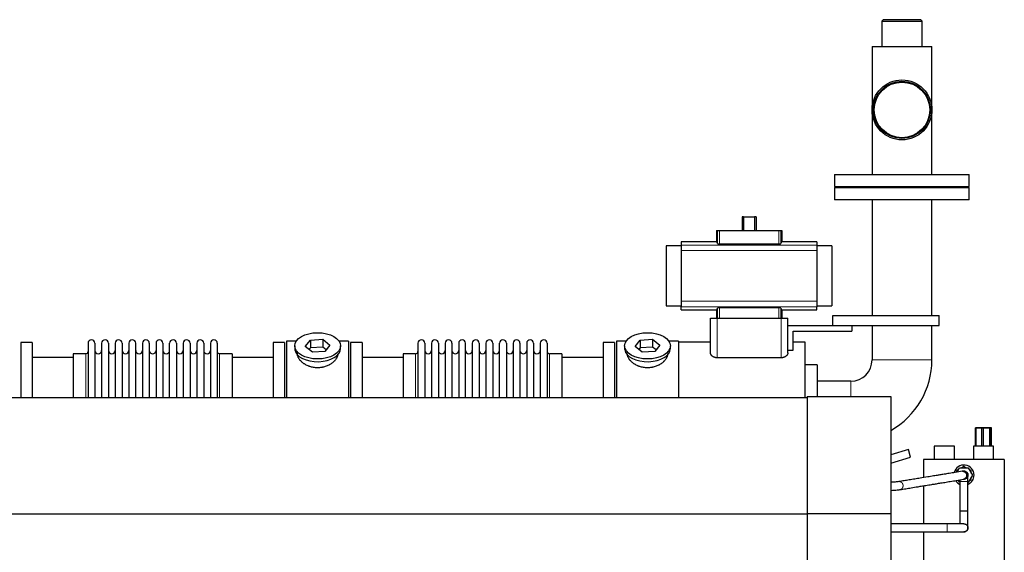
# Model space of a CAD drawing. Header units: inches. Extents: x 0 to 17820, y -10 to 12600.
# Tile 115 of 116: x 14820 to 16282, y 10477 to 11268. Entities that reach past the tile are written whole.
import ezdxf

# ---------------------------------------------------------------- set-up
doc = ezdxf.new("R2010")
doc.units = ezdxf.units.IN
doc.layers.add('1', color=7, linetype='Continuous', true_color=0xffffff)

msp = doc.modelspace()

# ---------------------------------------------------------------- linework, layer by layer
at = {"layer": '1', "color": 2, "linetype": 'Continuous', "lineweight": 25}
for p, q in [((16101.966, 11268.149), (16099.966, 11266.149)), ((16099.966, 11266.149), (16152.251, 11266.149)), ((16099.966, 11266.149), (16099.966, 11228.149)), ((16150.782, 11268.149), (16101.966, 11268.149)), ((16158.266, 11268.149), (16150.782, 11268.149)), ((16152.251, 11266.149), (16160.266, 11266.149)), ((16160.266, 11266.149), (16158.266, 11268.149)), ((16160.266, 11228.149), (16160.266, 11266.149)), ((16085.666, 11228.149), (16174.566, 11228.149)), ((16085.666, 11228.149), (16085.666, 11134.149)), ((16174.566, 11134.149), (16174.566, 11228.149)), ((16085.666, 11134.149), (16085.666, 11038.149)), ((16174.566, 11038.149), (16174.566, 11134.149)), ((16030.116, 11038.149), (16230.116, 11038.149)), ((16030.116, 11038.149), (16030.116, 11020.149)), ((16230.116, 11020.149), (16230.116, 11038.149)), ((16030.116, 11020.149), (16230.116, 11020.149)), ((16030.116, 11018.649), (16230.116, 11018.649)), ((16030.116, 11018.649), (16030.116, 11000.649)), ((16062.616, 11020.149), (16062.616, 11018.649)), ((16197.616, 11018.649), (16197.616, 11020.149)), ((16230.116, 11000.649), (16230.116, 11018.649)), ((16230.116, 11000.649), (16030.116, 11000.649)), ((16085.666, 11000.649), (16085.666, 10828.65)), ((16174.566, 10828.65), (16174.566, 11000.649)), ((15894.931, 10975.099), (15892.564, 10975.099)), ((15892.564, 10975.099), (15892.564, 10955.149)), ((15894.931, 10975.099), (15911.3, 10975.099)), ((15894.931, 10975.099), (15894.931, 10955.149)), ((15913.667, 10975.099), (15911.3, 10975.099)), ((15911.3, 10975.099), (15911.3, 10955.149)), ((15913.667, 10975.099), (15913.667, 10955.149)), ((15854.543, 10955.149), (15855.967, 10955.149)), ((15854.543, 10955.149), (15854.543, 10938.313)), ((15855.967, 10955.149), (15858.959, 10955.149)), ((15858.959, 10955.149), (15947.273, 10955.149)), ((15947.273, 10955.149), (15950.265, 10955.149)), ((15950.265, 10955.149), (15951.688, 10955.149)), ((15951.688, 10955.149), (15951.688, 10938.313)), ((15779.962, 10932.264), (15779.962, 10843.035)), ((15802.366, 10932.264), (15779.962, 10932.264)), ((15802.366, 10938.313), (15802.366, 10933.428)), ((15854.543, 10938.313), (15802.366, 10938.313)), ((15802.366, 10933.428), (15802.366, 10925.139)), ((15802.366, 10925.139), (15802.366, 10850.159)), ((15858.959, 10935.204), (15947.273, 10935.204)), ((16003.866, 10938.313), (15951.688, 10938.313)), ((16003.866, 10938.313), (16003.866, 10933.428)), ((16003.866, 10933.428), (16003.866, 10925.139)), ((16025.962, 10932.264), (16003.866, 10932.264)), ((16003.866, 10925.139), (16003.866, 10850.159)), ((16025.962, 10932.264), (16025.962, 10843.035)), ((15779.962, 10843.035), (15802.366, 10843.035)), ((15802.366, 10850.159), (15802.366, 10841.87)), ((15802.366, 10836.985), (15802.366, 10841.87)), ((15947.273, 10840.094), (15858.959, 10840.094)), ((16003.866, 10850.159), (16003.866, 10841.87)), ((16003.866, 10843.035), (16025.962, 10843.035)), ((16003.866, 10836.985), (16003.866, 10841.87)), ((15802.366, 10836.985), (15854.543, 10836.985)), ((15845.616, 10824.649), (15855.616, 10824.649)), ((15845.616, 10773.143), (15845.616, 10824.649)), ((15854.543, 10836.985), (15854.543, 10824.649)), ((15855.616, 10824.649), (15950.616, 10824.649)), ((15950.616, 10824.649), (15960.616, 10824.649)), ((15951.688, 10836.985), (15951.688, 10824.649)), ((15951.688, 10836.985), (16003.866, 10836.985)), ((15960.616, 10773.143), (15960.616, 10824.649)), ((16027.616, 10813.649), (16027.616, 10828.649)), ((16027.616, 10828.649), (16185.116, 10828.649)), ((16185.116, 10813.649), (16185.116, 10828.649)), ((15960.616, 10813.649), (16027.616, 10813.649)), ((16027.616, 10813.649), (16185.116, 10813.649)), ((16055.616, 10813.649), (16055.616, 10805.649)), ((16085.666, 10813.652), (16085.666, 10762.649)), ((16174.566, 10762.649), (16174.566, 10813.652)), ((15251.396, 10792.349), (15269.787, 10793.359)), ((15269.787, 10793.359), (15269.787, 10781.891)), ((15269.787, 10793.359), (15280.507, 10784.728)), ((15741.396, 10792.349), (15759.787, 10793.359)), ((15759.787, 10793.359), (15759.787, 10781.891)), ((15759.787, 10793.359), (15770.507, 10784.728)), ((15968.616, 10805.649), (16055.616, 10805.649)), ((15968.616, 10777.479), (15968.616, 10805.649)), ((14838.116, 10788.649), (14821.116, 10788.649)), ((14821.116, 10788.649), (14821.116, 10706.764)), ((14838.116, 10788.649), (14838.116, 10706.764)), ((14921.116, 10787.549), (14921.116, 10706.761)), ((14931.316, 10787.549), (14931.316, 10706.761)), ((14941.316, 10787.549), (14941.316, 10706.761)), ((14951.516, 10787.549), (14951.516, 10706.761)), ((14961.516, 10787.549), (14961.516, 10706.761)), ((14971.716, 10787.549), (14971.716, 10706.761)), ((14981.716, 10787.549), (14981.716, 10706.761)), ((14991.916, 10706.761), (14991.916, 10787.549)), ((15001.916, 10787.549), (15001.916, 10706.761)), ((15012.116, 10787.549), (15012.116, 10706.761)), ((15022.116, 10787.549), (15022.116, 10706.771)), ((15032.316, 10787.549), (15032.316, 10706.771)), ((15042.316, 10706.771), (15042.316, 10787.549)), ((15052.516, 10787.549), (15052.516, 10706.771)), ((15062.516, 10787.549), (15062.516, 10706.771)), ((15072.716, 10787.549), (15072.716, 10706.771)), ((15082.716, 10787.549), (15082.716, 10706.771)), ((15092.916, 10787.549), (15092.916, 10706.771)), ((15102.916, 10787.549), (15102.916, 10706.771)), ((15113.116, 10787.549), (15113.116, 10706.771)), ((15213.116, 10788.649), (15196.116, 10788.649)), ((15196.116, 10788.649), (15196.116, 10706.764)), ((15213.116, 10788.649), (15213.116, 10706.764)), ((15230.335, 10790.649), (15216.116, 10790.649)), ((15216.116, 10790.649), (15216.116, 10706.773)), ((15228.116, 10783.719), (15228.116, 10779.623)), ((15243.725, 10782.709), (15251.396, 10792.349)), ((15254.444, 10774.078), (15243.725, 10782.709)), ((15251.396, 10780.881), (15249.287, 10778.231)), ((15251.396, 10792.349), (15251.396, 10780.881)), ((15269.787, 10781.891), (15251.396, 10780.881)), ((15274.945, 10777.738), (15269.787, 10781.891)), ((15280.507, 10784.728), (15272.835, 10775.088)), ((15308.116, 10790.649), (15293.896, 10790.649)), ((15296.116, 10779.623), (15296.116, 10783.719)), ((15296.116, 10779.623), (15296.116, 10779.624)), ((15308.116, 10790.649), (15308.116, 10706.773)), ((15328.116, 10788.649), (15311.116, 10788.649)), ((15311.116, 10788.649), (15311.116, 10706.764)), ((15328.116, 10788.649), (15328.116, 10706.764)), ((15411.116, 10787.549), (15411.116, 10706.761)), ((15421.316, 10787.549), (15421.316, 10706.761)), ((15431.316, 10787.549), (15431.316, 10706.761)), ((15441.516, 10787.549), (15441.516, 10706.761)), ((15451.516, 10787.549), (15451.516, 10706.761)), ((15461.716, 10787.549), (15461.716, 10706.761)), ((15471.716, 10787.549), (15471.716, 10706.761)), ((15481.916, 10706.761), (15481.916, 10787.549)), ((15491.916, 10787.549), (15491.916, 10706.761)), ((15502.116, 10787.549), (15502.116, 10706.761)), ((15512.116, 10787.549), (15512.116, 10706.771)), ((15522.316, 10787.549), (15522.316, 10706.771)), ((15532.316, 10706.771), (15532.316, 10787.549)), ((15542.516, 10787.549), (15542.516, 10706.771)), ((15552.516, 10787.549), (15552.516, 10706.771)), ((15562.716, 10787.549), (15562.716, 10706.771)), ((15572.716, 10787.549), (15572.716, 10706.771)), ((15582.916, 10787.549), (15582.916, 10706.771)), ((15592.916, 10787.549), (15592.916, 10706.771)), ((15603.116, 10787.549), (15603.116, 10706.771)), ((15703.116, 10788.649), (15686.116, 10788.649)), ((15686.116, 10788.649), (15686.116, 10706.764)), ((15703.116, 10788.649), (15703.116, 10706.764)), ((15720.335, 10790.649), (15706.116, 10790.649)), ((15706.116, 10790.649), (15706.116, 10706.773)), ((15718.116, 10783.719), (15718.116, 10779.623)), ((15733.725, 10782.709), (15741.396, 10792.349)), ((15744.444, 10774.078), (15733.725, 10782.709)), ((15741.396, 10780.881), (15739.287, 10778.231)), ((15741.396, 10792.349), (15741.396, 10780.881)), ((15759.787, 10781.891), (15741.396, 10780.881)), ((15764.945, 10777.738), (15759.787, 10781.891)), ((15770.507, 10784.728), (15762.835, 10775.088)), ((15798.116, 10790.649), (15783.896, 10790.649)), ((15786.116, 10779.623), (15786.116, 10783.719)), ((15786.116, 10779.623), (15786.116, 10779.624)), ((15798.116, 10790.649), (15798.116, 10706.773)), ((15845.616, 10789.149), (15798.116, 10789.149)), ((15986.116, 10789.149), (15968.616, 10789.149)), ((15986.116, 10706.764), (15986.116, 10789.149)), ((14899.121, 10766.149), (14838.116, 10766.149)), ((14917.616, 10771.799), (14899.116, 10771.799)), ((14899.116, 10771.799), (14899.116, 10706.763)), ((15135.116, 10771.799), (15116.616, 10771.799)), ((15196.116, 10766.149), (15135.11, 10766.149)), ((15135.116, 10771.799), (15135.116, 10706.771)), ((15272.835, 10775.088), (15254.444, 10774.078)), ((15389.121, 10766.149), (15328.116, 10766.149)), ((15407.616, 10771.799), (15389.116, 10771.799)), ((15389.116, 10771.799), (15389.116, 10706.763)), ((15625.116, 10771.799), (15606.616, 10771.799)), ((15686.116, 10766.149), (15625.11, 10766.149)), ((15625.116, 10771.799), (15625.116, 10706.771)), ((15762.835, 10775.088), (15744.444, 10774.078)), ((15950.616, 10765.904), (15855.616, 10765.904)), ((15960.616, 10777.479), (15968.616, 10777.479)), ((16004.116, 10755.649), (15986.116, 10755.649)), ((16004.116, 10755.649), (16004.116, 10708.467)), ((16054.116, 10731.099), (16004.116, 10731.099)), ((14642.116, 10706.768), (15989.116, 10706.768)), ((15989.116, 10708.468), (16113.616, 10708.468)), ((15989.116, 10708.468), (15989.116, 10534.498)), ((16113.616, 10708.468), (16113.616, 10534.498)), ((16248.91, 10661.649), (16239.18, 10661.649)), ((16239.18, 10634.649), (16239.18, 10661.649)), ((16240.116, 10661.648), (16251.116, 10661.648)), ((16240.116, 10634.649), (16240.116, 10661.648)), ((16260.846, 10661.649), (16248.91, 10661.649)), ((16248.91, 10634.649), (16248.91, 10661.649)), ((16251.116, 10661.648), (16262.116, 10661.648)), ((16251.116, 10634.649), (16251.116, 10661.648)), ((16263.051, 10661.649), (16260.846, 10661.649)), ((16260.846, 10634.649), (16260.846, 10661.649)), ((16262.116, 10634.649), (16262.116, 10661.648)), ((16263.051, 10634.649), (16263.051, 10661.649)), ((16178.116, 10634.649), (16178.116, 10614.649)), ((16178.116, 10634.649), (16178.116, 10614.649)), ((16208.116, 10634.649), (16178.116, 10634.649)), ((16208.116, 10634.649), (16178.116, 10634.649)), ((16208.116, 10614.649), (16208.116, 10634.649)), ((16208.116, 10614.649), (16208.116, 10634.649)), ((16236.116, 10634.649), (16236.116, 10614.649)), ((16236.116, 10634.649), (16236.116, 10614.649)), ((16266.116, 10634.649), (16236.116, 10634.649)), ((16266.116, 10634.649), (16236.116, 10634.649)), ((16266.116, 10614.649), (16266.116, 10634.649)), ((16266.116, 10614.649), (16266.116, 10634.649)), ((16139.592, 10629.689), (16113.615, 10622)), ((16113.615, 10609.485), (16142.998, 10618.183)), ((16142.998, 10618.183), (16139.592, 10629.689)), ((16162.116, 10614.649), (16162.116, 10587.945)), ((16282.116, 10614.649), (16162.116, 10614.649)), ((16222.116, 10604.35), (16218.997, 10602.549)), ((16225.234, 10602.549), (16222.116, 10604.35)), ((16282.116, 10614.649), (16282.116, 10142.149)), ((16214.149, 10599.75), (16211.116, 10597.999)), ((16211.116, 10597.999), (16211.116, 10595.935)), ((16212.032, 10596.084), (16215.765, 10602.549)), ((16215.765, 10602.549), (16228.467, 10602.549)), ((16228.467, 10602.549), (16234.817, 10591.549)), ((16234.817, 10591.549), (16228.467, 10580.549)), ((16233.116, 10597.999), (16230.083, 10599.75)), ((16233.116, 10594.497), (16233.116, 10597.999)), ((16233.116, 10585.297), (16233.116, 10588.602)), ((16162.116, 10575.786), (16162.116, 10519.352)), ((16213.17, 10584.111), (16213.978, 10583.645)), ((16215.765, 10580.549), (16213.662, 10584.192)), ((16216.116, 10580.549), (16215.765, 10580.549)), ((16228.467, 10580.549), (16228.116, 10580.549)), ((16230.254, 10583.645), (16233.116, 10585.297)), ((14642.116, 10533.962), (15989.116, 10533.962)), ((15989.116, 10534.498), (16113.616, 10534.498)), ((15989.116, 10534.498), (15989.116, 10153.662)), ((16113.616, 10534.498), (16113.616, 10153.662)), ((16162.116, 10507.355), (16162.116, 10142.149))]:
    msp.add_line(p, q, dxfattribs=at)
at = {"layer": '1', "color": 110, "linetype": 'Continuous', "lineweight": 13}
for p, q in [((15855.967, 10955.149), (15855.967, 10935.77)), ((15858.959, 10955.149), (15858.959, 10935.204)), ((15947.273, 10955.149), (15947.273, 10935.204)), ((15950.265, 10955.149), (15950.265, 10935.77)), ((15802.366, 10933.428), (16003.866, 10933.428)), ((15802.366, 10925.139), (16003.866, 10925.139)), ((15802.366, 10850.159), (16003.866, 10850.159)), ((15802.366, 10841.87), (16003.866, 10841.87)), ((15855.967, 10839.529), (15855.967, 10824.649)), ((15858.959, 10840.094), (15858.959, 10824.649)), ((15947.273, 10840.094), (15947.273, 10824.649)), ((15950.265, 10839.529), (15950.265, 10824.649)), ((15855.616, 10765.904), (15855.616, 10824.649)), ((15950.616, 10765.904), (15950.616, 10824.649)), ((14917.616, 10771.799), (14917.616, 10706.763)), ((15116.616, 10771.799), (15116.616, 10706.771)), ((15407.616, 10771.799), (15407.616, 10706.763)), ((15606.616, 10771.799), (15606.616, 10706.771)), ((16085.666, 10762.649), (16174.566, 10762.649)), ((16054.116, 10731.099), (16054.116, 10708.467))]:
    msp.add_line(p, q, dxfattribs=at)
at = {"layer": '1', "color": 2, "linetype": 'Continuous', "lineweight": 25}
for radius in [44.45, 42.45, 41.25]:
    msp.add_circle((16130.116, 11134.149), radius, dxfattribs=at)
for centre, radius, start, end in [((14926.216, 10787.549), 5.1, 0, 180), ((14946.416, 10787.549), 5.1, 0, 180), ((14966.616, 10787.549), 5.1, 0, 180), ((14986.816, 10787.549), 5.1, 0, 180), ((15007.016, 10787.549), 5.1, 0, 180), ((15027.216, 10787.549), 5.1, 0, 180), ((15047.416, 10787.549), 5.1, 0, 180), ((15067.616, 10787.549), 5.1, 0, 180), ((15087.816, 10787.549), 5.1, 0, 180), ((15108.016, 10787.549), 5.1, 0, 180), ((15416.216, 10787.549), 5.1, 0, 180), ((15436.416, 10787.549), 5.1, 0, 180), ((15456.616, 10787.549), 5.1, 0, 180), ((15476.816, 10787.549), 5.1, 0, 180), ((15497.016, 10787.549), 5.1, 0, 180), ((15517.216, 10787.549), 5.1, 0, 180), ((15537.416, 10787.549), 5.1, 0, 180), ((15557.616, 10787.549), 5.1, 0, 180), ((15577.816, 10787.549), 5.1, 0, 180), ((15598.016, 10787.549), 5.1, 0, 180), ((14917.616, 10775.299), 3.5, 270, 0), ((14936.316, 10776.799), 5, 180, 0), ((14956.516, 10776.799), 5, 180, 0), ((14976.716, 10776.799), 5, 180, 0), ((14996.916, 10776.799), 5, 180, 0), ((15017.116, 10776.799), 5, 180, 0), ((15037.316, 10776.799), 5, 180, 0), ((15057.516, 10776.799), 5, 180, 0), ((15077.716, 10776.799), 5, 180, 0), ((15097.916, 10776.799), 5, 180, 0), ((15116.616, 10775.299), 3.5, 180, 270), ((15407.616, 10775.299), 3.5, 270, 0), ((15426.316, 10776.799), 5, 180, 0), ((15446.516, 10776.799), 5, 180, 0), ((15466.716, 10776.799), 5, 180, 0), ((15486.916, 10776.799), 5, 180, 0), ((15507.116, 10776.799), 5, 180, 0), ((15527.316, 10776.799), 5, 180, 0), ((15547.516, 10776.799), 5, 180, 0), ((15567.716, 10776.799), 5, 180, 0), ((15587.916, 10776.799), 5, 180, 0), ((15606.616, 10775.299), 3.5, 180, 270), ((16054.116, 10762.649), 31.55, 270, 0), ((16054.116, 10762.649), 120.45, 299.602969, 0), ((16222.116, 10591.649), 15, 0, 165.414375), ((16222.116, 10591.639), 15, 0, 165.375), ((16222.116, 10591.649), 15, 293.83875, 0), ((16222.116, 10591.639), 15, 293.83875, 0), ((16222.116, 10591.639), 15, 213.26625, 245.9475), ((16222.116, 10591.649), 15, 213.305625, 245.9475)]:
    msp.add_arc(centre, radius, start, end, dxfattribs=at)
for centre, major_axis, ratio, start_param, end_param in [((15854.543, 10792.016), (0, 146.297), 0.05240778, 6.09644605, 6.28318531), ((15951.688, 10792.016), (0, 146.297), 0.05240778, 0, 0.18673926), ((15854.543, 10983.282), (0, 146.297), 0.05240778, 3.14159265, 3.32833191), ((15951.688, 10983.282), (0, 146.297), 0.05240778, 2.9548534, 3.14159265), ((15262.116, 10779.623), (34, 0), 0.57357644, 3.14156817, 3.23699405), ((15262.116, 10779.623), (34, 0), 0.57357644, 3.23699405, 6.28318531), ((15752.116, 10779.623), (34, 0), 0.57357644, 3.14156817, 3.23699405), ((15752.116, 10779.623), (34, 0), 0.57357644, 3.23699405, 6.28318531)]:
    msp.add_ellipse(centre, major_axis=major_axis, ratio=ratio, start_param=start_param, end_param=end_param, dxfattribs=at)
for centre in [(15262.116, 10783.719), (15752.116, 10783.719)]:
    msp.add_ellipse(centre, major_axis=(34, 0), ratio=0.57357644, dxfattribs=at)
for points, knots in [([(15855.967, 10935.77), (15855.972, 10935.752), (15855.981, 10935.734), (15856.002, 10935.707), (15856.01, 10935.698), (15856.028, 10935.681), (15856.038, 10935.672), (15856.072, 10935.645), (15856.099, 10935.627), (15856.146, 10935.601), (15856.162, 10935.593), (15856.198, 10935.576), (15856.217, 10935.567), (15856.276, 10935.542), (15856.319, 10935.525), (15856.391, 10935.501), (15856.415, 10935.492), (15856.467, 10935.477), (15856.493, 10935.469), (15856.576, 10935.446), (15856.692, 10935.416), (15856.822, 10935.388), (15856.924, 10935.369), (15856.977, 10935.359), (15857.031, 10935.349), (15857.068, 10935.343), (15857.086, 10935.34), (15857.18, 10935.325), (15857.335, 10935.302), (15857.58, 10935.273), (15857.753, 10935.257), (15857.885, 10935.245), (15857.93, 10935.242), (15858.021, 10935.235), (15858.067, 10935.232), (15858.204, 10935.224), (15858.389, 10935.215), (15858.577, 10935.209), (15858.767, 10935.205), (15858.862, 10935.204), (15858.959, 10935.204)], [0, 0, 0, 0, 0.0625, 0.0625, 0.09375, 0.09375, 0.125, 0.125, 0.1875, 0.1875, 0.21875, 0.21875, 0.25, 0.25, 0.3125, 0.3125, 0.34375, 0.34375, 0.375, 0.375, 0.4375, 0.5, 0.5, 0.53125, 0.546875, 0.546875, 0.5625, 0.5625, 0.625, 0.6875, 0.75, 0.75, 0.78125, 0.78125, 0.8125, 0.8125, 0.875, 0.9375, 0.9375, 1, 1, 1, 1]), ([(15947.273, 10935.204), (15947.369, 10935.204), (15947.465, 10935.205), (15947.655, 10935.209), (15947.843, 10935.215), (15948.028, 10935.224), (15948.166, 10935.232), (15948.212, 10935.236), (15948.303, 10935.242), (15948.348, 10935.246), (15948.481, 10935.257), (15948.569, 10935.265), (15948.696, 10935.279), (15948.738, 10935.284), (15948.821, 10935.294), (15948.862, 10935.299), (15948.981, 10935.315), (15949.135, 10935.337), (15949.278, 10935.363), (15949.38, 10935.383), (15949.414, 10935.39), (15949.463, 10935.4), (15949.479, 10935.404), (15949.511, 10935.411), (15949.59, 10935.429), (15949.72, 10935.462), (15949.872, 10935.51), (15949.959, 10935.543), (15950.008, 10935.564), (15950.017, 10935.568), (15950.036, 10935.577), (15950.063, 10935.59), (15950.088, 10935.603), (15950.134, 10935.629), (15950.187, 10935.663), (15950.223, 10935.699), (15950.25, 10935.734), (15950.26, 10935.752), (15950.265, 10935.77)], [0, 0, 0, 0, 0.0625, 0.0625, 0.125, 0.1875, 0.1875, 0.21875, 0.21875, 0.25, 0.25, 0.3125, 0.3125, 0.34375, 0.34375, 0.375, 0.375, 0.4375, 0.5, 0.5, 0.53125, 0.53125, 0.546875, 0.546875, 0.5625, 0.625, 0.6875, 0.75, 0.75, 0.765625, 0.765625, 0.78125, 0.8125, 0.8125, 0.875, 0.9375, 0.9375, 1, 1, 1, 1]), ([(15858.959, 10840.094), (15858.862, 10840.094), (15858.766, 10840.093), (15858.577, 10840.089), (15858.388, 10840.084), (15858.203, 10840.074), (15858.065, 10840.066), (15858.02, 10840.063), (15857.929, 10840.056), (15857.884, 10840.053), (15857.75, 10840.042), (15857.663, 10840.033), (15857.535, 10840.02), (15857.493, 10840.015), (15857.41, 10840.005), (15857.37, 10840), (15857.25, 10839.984), (15857.096, 10839.961), (15856.954, 10839.936), (15856.851, 10839.916), (15856.818, 10839.909), (15856.769, 10839.898), (15856.752, 10839.895), (15856.72, 10839.888), (15856.642, 10839.87), (15856.511, 10839.836), (15856.359, 10839.789), (15856.273, 10839.756), (15856.224, 10839.734), (15856.214, 10839.73), (15856.195, 10839.721), (15856.168, 10839.709), (15856.143, 10839.696), (15856.097, 10839.67), (15856.045, 10839.635), (15856.009, 10839.6), (15855.981, 10839.564), (15855.972, 10839.547), (15855.967, 10839.529)], [0, 0, 0, 0, 0.0625, 0.0625, 0.125, 0.1875, 0.1875, 0.21875, 0.21875, 0.25, 0.25, 0.3125, 0.3125, 0.34375, 0.34375, 0.375, 0.375, 0.4375, 0.5, 0.5, 0.53125, 0.53125, 0.546875, 0.546875, 0.5625, 0.625, 0.6875, 0.75, 0.75, 0.765625, 0.765625, 0.78125, 0.8125, 0.8125, 0.875, 0.9375, 0.9375, 1, 1, 1, 1]), ([(15950.265, 10839.529), (15950.26, 10839.547), (15950.25, 10839.564), (15950.229, 10839.591), (15950.221, 10839.6), (15950.203, 10839.618), (15950.193, 10839.627), (15950.159, 10839.653), (15950.132, 10839.671), (15950.086, 10839.697), (15950.069, 10839.706), (15950.034, 10839.723), (15950.015, 10839.731), (15949.956, 10839.757), (15949.912, 10839.773), (15949.841, 10839.798), (15949.816, 10839.806), (15949.765, 10839.822), (15949.738, 10839.83), (15949.656, 10839.853), (15949.54, 10839.882), (15949.41, 10839.91), (15949.307, 10839.93), (15949.255, 10839.94), (15949.201, 10839.949), (15949.164, 10839.955), (15949.145, 10839.958), (15949.051, 10839.973), (15948.897, 10839.996), (15948.651, 10840.025), (15948.479, 10840.042), (15948.346, 10840.053), (15948.301, 10840.056), (15948.211, 10840.063), (15948.165, 10840.066), (15948.027, 10840.074), (15947.842, 10840.084), (15947.654, 10840.089), (15947.465, 10840.093), (15947.369, 10840.094), (15947.273, 10840.094)], [0, 0, 0, 0, 0.0625, 0.0625, 0.09375, 0.09375, 0.125, 0.125, 0.1875, 0.1875, 0.21875, 0.21875, 0.25, 0.25, 0.3125, 0.3125, 0.34375, 0.34375, 0.375, 0.375, 0.4375, 0.5, 0.5, 0.53125, 0.546875, 0.546875, 0.5625, 0.5625, 0.625, 0.6875, 0.75, 0.75, 0.78125, 0.78125, 0.8125, 0.8125, 0.875, 0.9375, 0.9375, 1, 1, 1, 1]), ([(15292.116, 10771.842), (15292.116, 10771.824), (15292.116, 10771.806), (15292.113, 10771.217), (15292.06, 10770.638), (15291.86, 10769.469), (15291.712, 10768.877), (15291.322, 10767.683), (15291.079, 10767.08), (15290.752, 10766.396), (15290.715, 10766.319), (15290.639, 10766.167), (15290.6, 10766.091), (15290.482, 10765.862), (15290.4, 10765.709), (15290.147, 10765.253), (15289.968, 10764.951), (15289.398, 10764.047), (15288.976, 10763.45), (15288.049, 10762.27), (15287.543, 10761.687), (15286.722, 10760.825), (15286.437, 10760.539), (15286.068, 10760.186), (15285.994, 10760.115), (15285.844, 10759.974), (15285.618, 10759.764), (15285.387, 10759.557), (15284.606, 10758.871), (15283.949, 10758.341), (15282.569, 10757.32), (15281.847, 10756.829), (15280.714, 10756.125), (15280.328, 10755.895), (15279.737, 10755.56), (15279.438, 10755.394), (15279.134, 10755.231), (15278.931, 10755.124), (15278.828, 10755.07), (15277.904, 10754.594), (15277.063, 10754.2), (15275.338, 10753.477), (15274.456, 10753.146), (15272.65, 10752.55), (15271.727, 10752.285), (15270.547, 10751.997), (15270.191, 10751.914), (15269.832, 10751.836), (15269.592, 10751.785), (15269.471, 10751.76), (15268.869, 10751.638), (15268.386, 10751.551), (15266.933, 10751.318), (15265.961, 10751.202), (15264.007, 10751.048), (15263.026, 10751.01), (15261.548, 10751.013), (15261.055, 10751.024), (15260.312, 10751.056), (15260.003, 10751.072), (15259.693, 10751.093), (15259.569, 10751.101), (15259.507, 10751.105), (15259.321, 10751.119), (15259.197, 10751.129), (15258.085, 10751.222), (15257.109, 10751.344), (15255.184, 10751.662), (15254.234, 10751.859), (15252.359, 10752.325), (15251.435, 10752.594), (15250.409, 10752.938), (15250.295, 10752.977), (15250.068, 10753.056), (15249.954, 10753.095), (15249.616, 10753.216), (15249.392, 10753.299), (15248.726, 10753.552), (15248.289, 10753.728), (15246.998, 10754.278), (15246.163, 10754.673), (15244.547, 10755.518), (15243.766, 10755.966), (15242.821, 10756.559), (15242.541, 10756.74), (15242.264, 10756.924), (15242.08, 10757.047), (15241.988, 10757.109), (15241.533, 10757.421), (15241.179, 10757.675), (15240.145, 10758.449), (15239.493, 10758.982), (15238.263, 10760.075), (15237.685, 10760.636), (15236.873, 10761.497), (15236.612, 10761.787), (15236.234, 10762.227), (15236.049, 10762.449), (15235.869, 10762.672), (15235.75, 10762.821), (15235.691, 10762.896), (15235.169, 10763.568), (15234.751, 10764.168), (15234.006, 10765.37), (15233.678, 10765.971), (15233.112, 10767.175), (15232.875, 10767.776), (15232.635, 10768.528), (15232.568, 10768.753), (15232.507, 10768.978), (15232.468, 10769.128), (15232.449, 10769.203), (15232.359, 10769.577), (15232.3, 10769.873), (15232.161, 10770.734), (15232.116, 10771.292), (15232.116, 10771.838)], [0, 0, 0, 0, 0.00096872, 0.00096872, 0.03221774, 0.03221774, 0.06346677, 0.06346677, 0.09471579, 0.09471579, 0.09862192, 0.09862192, 0.10252805, 0.10252805, 0.1103403, 0.1103403, 0.12596481, 0.12596481, 0.15721384, 0.15721384, 0.18846286, 0.18846286, 0.20408737, 0.20408737, 0.2079935, 0.2079935, 0.21189963, 0.21971188, 0.21971188, 0.25096091, 0.25096091, 0.28220993, 0.28220993, 0.29783444, 0.29783444, 0.3056467, 0.30955283, 0.30955283, 0.31345895, 0.31345895, 0.34470798, 0.34470798, 0.375957, 0.375957, 0.40720602, 0.40720602, 0.41501828, 0.41892441, 0.41892441, 0.42283054, 0.42283054, 0.43845505, 0.43845505, 0.46970407, 0.46970407, 0.5009531, 0.5009531, 0.51657761, 0.51657761, 0.52438986, 0.52634293, 0.52634293, 0.52829599, 0.52829599, 0.53220212, 0.53220212, 0.56345114, 0.56345114, 0.59470017, 0.59470017, 0.62594919, 0.62594919, 0.62985532, 0.62985532, 0.63376144, 0.63376144, 0.6415737, 0.6415737, 0.65719821, 0.65719821, 0.68844724, 0.68844724, 0.71969626, 0.71969626, 0.72750852, 0.73141464, 0.73141464, 0.73532077, 0.73532077, 0.75094528, 0.75094528, 0.78219431, 0.78219431, 0.81344333, 0.81344333, 0.82906784, 0.82906784, 0.8368801, 0.84078623, 0.84078623, 0.84469235, 0.84469235, 0.87594138, 0.87594138, 0.9071904, 0.9071904, 0.93843942, 0.93843942, 0.94625168, 0.95015781, 0.95015781, 0.95406394, 0.95406394, 0.96968845, 0.96968845, 1, 1, 1, 1]), ([(15782.116, 10771.842), (15782.116, 10771.824), (15782.116, 10771.806), (15782.113, 10771.217), (15782.06, 10770.638), (15781.86, 10769.469), (15781.712, 10768.877), (15781.322, 10767.683), (15781.079, 10767.08), (15780.752, 10766.396), (15780.715, 10766.319), (15780.639, 10766.167), (15780.6, 10766.091), (15780.482, 10765.862), (15780.4, 10765.709), (15780.147, 10765.253), (15779.968, 10764.951), (15779.398, 10764.047), (15778.976, 10763.45), (15778.049, 10762.27), (15777.543, 10761.687), (15776.722, 10760.825), (15776.437, 10760.539), (15776.068, 10760.186), (15775.994, 10760.115), (15775.844, 10759.974), (15775.618, 10759.764), (15775.387, 10759.557), (15774.606, 10758.871), (15773.949, 10758.341), (15772.569, 10757.32), (15771.847, 10756.829), (15770.714, 10756.125), (15770.328, 10755.895), (15769.737, 10755.56), (15769.438, 10755.394), (15769.134, 10755.231), (15768.931, 10755.124), (15768.828, 10755.07), (15767.904, 10754.594), (15767.063, 10754.2), (15765.338, 10753.477), (15764.456, 10753.146), (15762.65, 10752.55), (15761.727, 10752.285), (15760.547, 10751.997), (15760.191, 10751.914), (15759.832, 10751.836), (15759.592, 10751.785), (15759.471, 10751.76), (15758.869, 10751.638), (15758.386, 10751.551), (15756.933, 10751.318), (15755.961, 10751.202), (15754.007, 10751.048), (15753.026, 10751.01), (15751.548, 10751.013), (15751.055, 10751.024), (15750.312, 10751.056), (15750.003, 10751.072), (15749.693, 10751.093), (15749.569, 10751.101), (15749.507, 10751.105), (15749.321, 10751.119), (15749.197, 10751.129), (15748.085, 10751.222), (15747.109, 10751.344), (15745.184, 10751.662), (15744.234, 10751.859), (15742.359, 10752.325), (15741.435, 10752.594), (15740.409, 10752.938), (15740.295, 10752.977), (15740.068, 10753.056), (15739.954, 10753.095), (15739.616, 10753.216), (15739.392, 10753.299), (15738.726, 10753.552), (15738.289, 10753.728), (15736.998, 10754.278), (15736.163, 10754.673), (15734.547, 10755.518), (15733.766, 10755.966), (15732.821, 10756.559), (15732.541, 10756.74), (15732.264, 10756.924), (15732.08, 10757.047), (15731.988, 10757.109), (15731.533, 10757.421), (15731.179, 10757.675), (15730.145, 10758.449), (15729.493, 10758.982), (15728.263, 10760.075), (15727.685, 10760.636), (15726.873, 10761.497), (15726.612, 10761.787), (15726.234, 10762.227), (15726.049, 10762.449), (15725.869, 10762.672), (15725.75, 10762.821), (15725.691, 10762.896), (15725.169, 10763.568), (15724.751, 10764.168), (15724.006, 10765.37), (15723.678, 10765.971), (15723.112, 10767.175), (15722.875, 10767.776), (15722.635, 10768.528), (15722.568, 10768.753), (15722.507, 10768.978), (15722.468, 10769.128), (15722.449, 10769.203), (15722.359, 10769.577), (15722.3, 10769.873), (15722.161, 10770.734), (15722.116, 10771.292), (15722.116, 10771.838)], [0, 0, 0, 0, 0.00096872, 0.00096872, 0.03221774, 0.03221774, 0.06346677, 0.06346677, 0.09471579, 0.09471579, 0.09862192, 0.09862192, 0.10252805, 0.10252805, 0.1103403, 0.1103403, 0.12596481, 0.12596481, 0.15721384, 0.15721384, 0.18846286, 0.18846286, 0.20408737, 0.20408737, 0.2079935, 0.2079935, 0.21189963, 0.21971188, 0.21971188, 0.25096091, 0.25096091, 0.28220993, 0.28220993, 0.29783444, 0.29783444, 0.3056467, 0.30955283, 0.30955283, 0.31345895, 0.31345895, 0.34470798, 0.34470798, 0.375957, 0.375957, 0.40720602, 0.40720602, 0.41501828, 0.41892441, 0.41892441, 0.42283054, 0.42283054, 0.43845505, 0.43845505, 0.46970407, 0.46970407, 0.5009531, 0.5009531, 0.51657761, 0.51657761, 0.52438986, 0.52634293, 0.52634293, 0.52829599, 0.52829599, 0.53220212, 0.53220212, 0.56345114, 0.56345114, 0.59470017, 0.59470017, 0.62594919, 0.62594919, 0.62985532, 0.62985532, 0.63376144, 0.63376144, 0.6415737, 0.6415737, 0.65719821, 0.65719821, 0.68844724, 0.68844724, 0.71969626, 0.71969626, 0.72750852, 0.73141464, 0.73141464, 0.73532077, 0.73532077, 0.75094528, 0.75094528, 0.78219431, 0.78219431, 0.81344333, 0.81344333, 0.82906784, 0.82906784, 0.8368801, 0.84078623, 0.84078623, 0.84469235, 0.84469235, 0.87594138, 0.87594138, 0.9071904, 0.9071904, 0.93843942, 0.93843942, 0.94625168, 0.95015781, 0.95015781, 0.95406394, 0.95406394, 0.96968845, 0.96968845, 1, 1, 1, 1]), ([(15855.616, 10765.904), (15855.252, 10765.904), (15854.889, 10765.92), (15854.434, 10765.961), (15854.343, 10765.97), (15854.161, 10765.99), (15854.071, 10766.001), (15853.801, 10766.038), (15853.624, 10766.066), (15853.097, 10766.162), (15852.754, 10766.24), (15852.25, 10766.377), (15852.085, 10766.426), (15851.839, 10766.505), (15851.757, 10766.532), (15851.596, 10766.588), (15851.516, 10766.616), (15851.12, 10766.762), (15850.817, 10766.889), (15850.234, 10767.162), (15849.954, 10767.308), (15849.652, 10767.481), (15849.619, 10767.501), (15849.552, 10767.54), (15849.519, 10767.56), (15849.42, 10767.619), (15849.226, 10767.739), (15849.04, 10767.862), (15848.678, 10768.113), (15848.45, 10768.286), (15848.02, 10768.641), (15847.817, 10768.824), (15847.58, 10769.057), (15847.533, 10769.104), (15847.441, 10769.199), (15847.306, 10769.341), (15847.178, 10769.485), (15846.934, 10769.773), (15846.785, 10769.968), (15846.513, 10770.359), (15846.391, 10770.557), (15846.226, 10770.855), (15846.174, 10770.955), (15846.102, 10771.105), (15846.067, 10771.181), (15846.034, 10771.256), (15846.012, 10771.307), (15846.001, 10771.332), (15845.907, 10771.559), (15845.838, 10771.759), (15845.727, 10772.158), (15845.644, 10772.555), (15845.616, 10772.948), (15845.616, 10773.143)], [0, 0, 0, 0, 0.0625, 0.0625, 0.078125, 0.078125, 0.09375, 0.09375, 0.125, 0.125, 0.1875, 0.1875, 0.21875, 0.21875, 0.234375, 0.234375, 0.25, 0.25, 0.3125, 0.3125, 0.375, 0.375, 0.3828125, 0.3828125, 0.390625, 0.390625, 0.40625, 0.4375, 0.4375, 0.5, 0.5, 0.5625, 0.5625, 0.578125, 0.578125, 0.59375, 0.625, 0.625, 0.6875, 0.6875, 0.75, 0.75, 0.78125, 0.78125, 0.796875, 0.8046875, 0.8046875, 0.8125, 0.8125, 0.875, 0.875, 0.9375, 1, 1, 1, 1]), ([(15960.616, 10773.143), (15960.616, 10772.946), (15960.601, 10772.748), (15960.545, 10772.351), (15960.461, 10771.954), (15960.323, 10771.556), (15960.158, 10771.158), (15960.062, 10770.958), (15959.897, 10770.659), (15959.839, 10770.56), (15959.762, 10770.435), (15959.746, 10770.41), (15959.714, 10770.36), (15959.698, 10770.335), (15959.649, 10770.261), (15959.615, 10770.211), (15959.444, 10769.964), (15959.294, 10769.77), (15958.97, 10769.387), (15958.796, 10769.199), (15958.421, 10768.83), (15958.22, 10768.648), (15957.791, 10768.293), (15957.563, 10768.12), (15957.289, 10767.93), (15957.258, 10767.909), (15957.197, 10767.867), (15957.104, 10767.805), (15956.883, 10767.661), (15956.687, 10767.543), (15956.286, 10767.313), (15956.008, 10767.167), (15955.425, 10766.894), (15955.121, 10766.766), (15954.723, 10766.619), (15954.643, 10766.59), (15954.481, 10766.534), (15954.237, 10766.453), (15953.989, 10766.379), (15953.486, 10766.241), (15953.142, 10766.163), (15952.614, 10766.067), (15952.435, 10766.039), (15952.21, 10766.008), (15952.164, 10766.002), (15952.074, 10765.991), (15952.028, 10765.986), (15951.891, 10765.97), (15951.8, 10765.961), (15951.345, 10765.92), (15950.98, 10765.904), (15950.616, 10765.904)], [0, 0, 0, 0, 0.0625, 0.0625, 0.125, 0.1875, 0.1875, 0.25, 0.25, 0.28125, 0.28125, 0.2890625, 0.2890625, 0.296875, 0.296875, 0.3125, 0.3125, 0.375, 0.375, 0.4375, 0.4375, 0.5, 0.5, 0.5625, 0.5625, 0.5703125, 0.5703125, 0.578125, 0.59375, 0.625, 0.625, 0.6875, 0.6875, 0.75, 0.75, 0.765625, 0.765625, 0.78125, 0.8125, 0.8125, 0.875, 0.875, 0.90625, 0.90625, 0.9140625, 0.9140625, 0.921875, 0.921875, 0.9375, 0.9375, 1, 1, 1, 1]), ([(16219.52, 10597.304), (16216.099, 10596.747), (16209.686, 10595.702), (16200.714, 10594.24), (16193.036, 10592.989), (16186.65, 10591.948), (16181.403, 10591.093), (16175.443, 10590.122), (16167.367, 10588.806), (16158.152, 10587.304), (16148.911, 10585.799), (16142.274, 10584.717), (16136.942, 10583.848), (16133.172, 10583.234), (16129.257, 10582.596), (16126.599, 10582.163), (16125.245, 10581.942)], [0, 0, 0, 0, 0.10886741, 0.20403112, 0.28547397, 0.35319679, 0.40719981, 0.45244028, 0.54283002, 0.6642024, 0.74570416, 0.83692209, 0.87541601, 0.91540951, 0.95690256, 1, 1, 1, 1]), ([(16221.173, 10597.574), (16221.179, 10597.574), (16221.052, 10597.554), (16220.589, 10597.478), (16220.028, 10597.387), (16219.662, 10597.327), (16219.52, 10597.304)], [0, 0, 0, 0, 0.36763981, 0.65664509, 0.87580541, 1, 1, 1, 1]), ([(16221.819, 10597.641), (16221.713, 10597.635), (16221.552, 10597.623), (16221.336, 10597.598), (16221.228, 10597.582), (16221.173, 10597.574)], [0, 0, 0, 0, 0.49954912, 0.74952967, 1, 1, 1, 1]), ([(16222.527, 10585.662), (16222.988, 10585.695), (16223.894, 10585.861), (16225.199, 10586.434), (16226.339, 10587.307), (16227.228, 10588.405), (16227.814, 10589.623), (16228.189, 10591.21), (16228.067, 10593.187), (16227.073, 10595.278), (16225.439, 10596.8), (16223.537, 10597.579), (16222.3, 10597.672), (16221.704, 10597.634)], [0, 0, 0, 0, 0.07335806, 0.14943371, 0.2262274, 0.30156453, 0.37346445, 0.44043022, 0.56008577, 0.68116301, 0.79938297, 0.90699102, 1, 1, 1, 1]), ([(16228.116, 10582.013), (16228.116, 10582.78), (16228.116, 10584.646), (16228.116, 10587.084), (16228.116, 10589.091), (16228.116, 10590.421), (16228.116, 10591.376), (16228.116, 10591.583), (16228.116, 10591.549)], [0, 0, 0, 0, 0.15034124, 0.37712135, 0.50696308, 0.64830113, 0.80398654, 1, 1, 1, 1]), ([(16125.235, 10581.941), (16124.592, 10581.832), (16123.062, 10581.634), (16119.398, 10581.293), (16115.949, 10581.079), (16113.66, 10580.965)], [0, 0, 0, 0, 0.31195599, 0.58081142, 1, 1, 1, 1]), ([(16127.093, 10570.086), (16128.586, 10570.329), (16131.493, 10570.803), (16135.738, 10571.494), (16139.752, 10572.148), (16145.821, 10573.137), (16152.682, 10574.255), (16159.979, 10575.444), (16165.227, 10576.299), (16169.85, 10577.053), (16174.598, 10577.826), (16180.064, 10578.717), (16186.483, 10579.763), (16193.858, 10580.964), (16202.186, 10582.322), (16211.469, 10583.834), (16217.975, 10584.894), (16221.387, 10585.45)], [0, 0, 0, 0, 0.04750872, 0.09248068, 0.13503392, 0.17516839, 0.28555877, 0.35328226, 0.40729403, 0.45253108, 0.50037926, 0.55834859, 0.62643897, 0.7046505, 0.79298373, 0.89143917, 1, 1, 1, 1]), ([(16216.116, 10584.604), (16216.116, 10584.489), (16216.116, 10583.64), (16216.116, 10582.78), (16216.116, 10582.013)], [0, 0, 0, 0, 0.13518399, 1, 1, 1, 1]), ([(16216.116, 10582.013), (16216.116, 10579.598), (16216.116, 10574.755), (16216.116, 10567.485), (16216.116, 10558.988), (16216.116, 10549.284), (16216.116, 10542.007), (16216.116, 10538.371)], [0, 0, 0, 0, 0.16600386, 0.33289277, 0.49977746, 0.75008962, 1, 1, 1, 1]), ([(16221.387, 10585.45), (16221.786, 10585.515), (16222.387, 10585.613), (16222.922, 10585.7), (16223.047, 10585.721), (16223.041, 10585.72)], [0, 0, 0, 0, 0.34278608, 0.63144249, 1, 1, 1, 1]), ([(16228.116, 10538.371), (16228.116, 10542.007), (16228.116, 10549.284), (16228.116, 10558.988), (16228.116, 10567.485), (16228.116, 10574.755), (16228.116, 10579.598), (16228.116, 10582.013)], [0, 0, 0, 0, 0.24991038, 0.50022254, 0.66710723, 0.83399614, 1, 1, 1, 1]), ([(16113.632, 10568.958), (16113.727, 10568.962), (16116.508, 10569.099), (16120.545, 10569.353), (16124.688, 10569.744), (16126.383, 10569.966), (16127.103, 10570.087)], [0, 0, 0, 0, 0.01524179, 0.44526091, 0.70302528, 1, 1, 1, 1]), ([(16216.116, 10538.371), (16216.116, 10537.336), (16216.116, 10534.87), (16216.116, 10529.177), (16216.116, 10523.534), (16216.116, 10520.115), (16216.116, 10519.263)], [0, 0, 0, 0, 0.14599792, 0.35056513, 0.82220247, 1, 1, 1, 1]), ([(16228.116, 10513.353), (16228.116, 10513.295), (16228.116, 10513.855), (16228.116, 10516.236), (16228.116, 10519.8), (16228.116, 10525.085), (16228.116, 10530.7), (16228.116, 10535.601), (16228.116, 10537.563), (16228.116, 10538.371)], [0, 0, 0, 0, 0.19187965, 0.35225964, 0.49348691, 0.62349442, 0.85093772, 0.93891988, 1, 1, 1, 1]), ([(16197.099, 10519.356), (16188.037, 10519.356), (16171.042, 10519.356), (16147.261, 10519.357), (16128.495, 10519.357), (16117.66, 10519.357), (16113.612, 10519.357)], [0, 0, 0, 0, 0.32564302, 0.61066926, 0.85454425, 1, 1, 1, 1]), ([(16222.116, 10519.356), (16222.15, 10519.356), (16221.783, 10519.356), (16220.148, 10519.356), (16217.331, 10519.356), (16212.377, 10519.356), (16206.292, 10519.356), (16200.598, 10519.356), (16198.132, 10519.356), (16197.099, 10519.356)], [0, 0, 0, 0, 0.15344887, 0.29551238, 0.42960129, 0.56022682, 0.81251942, 0.92204773, 1, 1, 1, 1]), ([(16113.612, 10507.357), (16119.498, 10507.357), (16132.055, 10507.357), (16151.93, 10507.356), (16173.873, 10507.356), (16189.145, 10507.356), (16197.099, 10507.356)], [0, 0, 0, 0, 0.2115176, 0.4512068, 0.71418809, 1, 1, 1, 1]), ([(16197.099, 10507.356), (16198.132, 10507.356), (16200.598, 10507.356), (16206.292, 10507.356), (16212.377, 10507.356), (16217.331, 10507.356), (16220.148, 10507.356), (16221.783, 10507.356), (16222.15, 10507.356), (16222.116, 10507.356)], [0, 0, 0, 0, 0.07795572, 0.18748445, 0.43977622, 0.57040106, 0.70448925, 0.84655199, 1, 1, 1, 1]), ([(16221.842, 10507.347), (16222.018, 10507.338), (16222.597, 10507.383), (16223.807, 10507.518), (16225.051, 10508.069), (16226.341, 10508.984), (16227.109, 10509.968), (16227.564, 10510.813), (16227.814, 10511.439), (16227.992, 10512.082), (16228.094, 10512.734), (16228.118, 10513.148), (16228.116, 10513.353)], [0, 0, 0, 0, 0.01895238, 0.09260237, 0.20212469, 0.34759331, 0.52901327, 0.61164627, 0.70002788, 0.79415666, 0.89406701, 1, 1, 1, 1])]:
    msp.add_open_spline(points, degree=3, knots=knots, dxfattribs=at)
for points, weights, knots in [([(16220.005, 10597.357), (16221.981, 10597.48), (16224.685, 10596.586), (16225.883, 10593.838), (16226.192, 10589.723), (16225.508, 10587.06), (16223.252, 10585.72), (16221.328, 10585.441)], [1.01661171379, 1.01661171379, 0.958470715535, 1.01661171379, 1.01661171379, 0.964497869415, 1.00828652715, 1.01572508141], [0, 0, 0, 0, 0, 0.51367664, 0.51367664, 0.51367664, 1, 1, 1, 1, 1]), ([(16221.704, 10597.634), (16223.82, 10597.779), (16226.704, 10596.915), (16227.956, 10594.176), (16228.239, 10590.057), (16227.477, 10587.383), (16225.049, 10586.014), (16222.986, 10585.711)], [1.01661171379, 1.01661171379, 0.958470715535, 1.01661171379, 1.01661171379, 0.964532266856, 1.00824319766, 1.0157152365], [0, 0, 0, 0, 0, 0.51375911, 0.51375911, 0.51375911, 1, 1, 1, 1, 1]), ([(16216.116, 10538.371), (16216.116, 10538.371), (16216.116, 10538.371), (16216.116, 10538.371), (16216.116, 10538.373), (16217.176, 10538.374), (16219.994, 10538.375), (16222.116, 10538.375)], [1.01661171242, 1.0166117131, 1.01661171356, 1.01661171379, 1.01661171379, 0.958470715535, 1.01661171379, 1.01661171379], [0, 0, 0, 0, 0, 0.0000625, 0.0000625, 0.0000625, 1, 1, 1, 1, 1]), ([(16222.116, 10538.375), (16224.237, 10538.375), (16227.055, 10538.374), (16228.116, 10538.373), (16228.116, 10538.371), (16228.116, 10538.371), (16228.116, 10538.371), (16228.116, 10538.371)], [1.01661171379, 1.01661171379, 0.958470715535, 1.01661171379, 1.01661171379, 1.01661171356, 1.0166117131, 1.01661171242], [0, 0, 0, 0, 0, 0.9999375, 0.9999375, 0.9999375, 1, 1, 1, 1, 1]), ([(16222.116, 10519.356), (16224.237, 10519.356), (16227.055, 10518.295), (16228.116, 10515.477), (16228.116, 10511.234), (16227.055, 10508.416), (16224.237, 10507.356), (16222.116, 10507.356)], [1.01661171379, 1.01661171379, 0.958470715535, 1.01661171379, 1.01661171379, 0.958470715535, 1.01661171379, 1.01661171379], [0, 0, 0, 0, 0, 0.5, 0.5, 0.5, 1, 1, 1, 1, 1])]:
    msp.add_rational_spline(points, weights, degree=4, knots=knots, dxfattribs=at)
msp.add_open_spline([(16228.116, 10591.549), (16228.116, 10591.746), (16228.102, 10591.949)], degree=2, dxfattribs=at)
at = {"layer": '1', "color": 110, "linetype": 'Continuous', "lineweight": 13}
for points, weights, knots in [([(16125.721, 10581.994), (16127.695, 10582.116), (16130.397, 10581.222), (16131.595, 10578.475), (16131.904, 10574.361), (16131.221, 10571.702), (16128.972, 10570.361), (16127.051, 10570.079)], [1.01661171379, 1.01661171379, 0.958470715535, 1.01661171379, 1.01661171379, 0.964607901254, 1.0081480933, 1.01569341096], [0, 0, 0, 0, 0, 0.51394064, 0.51394064, 0.51394064, 1, 1, 1, 1, 1]), ([(16222.116, 10582.035), (16224.237, 10582.035), (16227.055, 10582.031), (16228.116, 10582.02), (16228.116, 10582.013), (16228.116, 10582.013), (16228.116, 10582.013), (16228.116, 10582.012)], [1.01661171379, 1.01661171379, 0.958470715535, 1.01661171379, 1.01661171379, 1.01661171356, 1.0166117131, 1.01661171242], [0, 0, 0, 0, 0, 0.9999375, 0.9999375, 0.9999375, 1, 1, 1, 1, 1]), ([(16197.099, 10519.356), (16197.1, 10519.356), (16197.102, 10518.295), (16197.103, 10515.477), (16197.103, 10511.234), (16197.102, 10508.416), (16197.1, 10507.356), (16197.099, 10507.356)], [1.01661171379, 1.01661171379, 0.958470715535, 1.01661171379, 1.01661171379, 0.958470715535, 1.01661171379, 1.01661171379], [0, 0, 0, 0, 0, 0.5, 0.5, 0.5, 1, 1, 1, 1, 1])]:
    msp.add_rational_spline(points, weights, degree=4, knots=knots, dxfattribs=at)
msp.add_rational_spline([(16216.116, 10582.013), (16216.116, 10582.02), (16217.176, 10582.031), (16219.994, 10582.035), (16222.116, 10582.035)], [1.01661171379, 1.01661171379, 0.958470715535, 1.01661171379, 1.01661171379], degree=4, dxfattribs=at)

doc.saveas('drawing.dxf')
